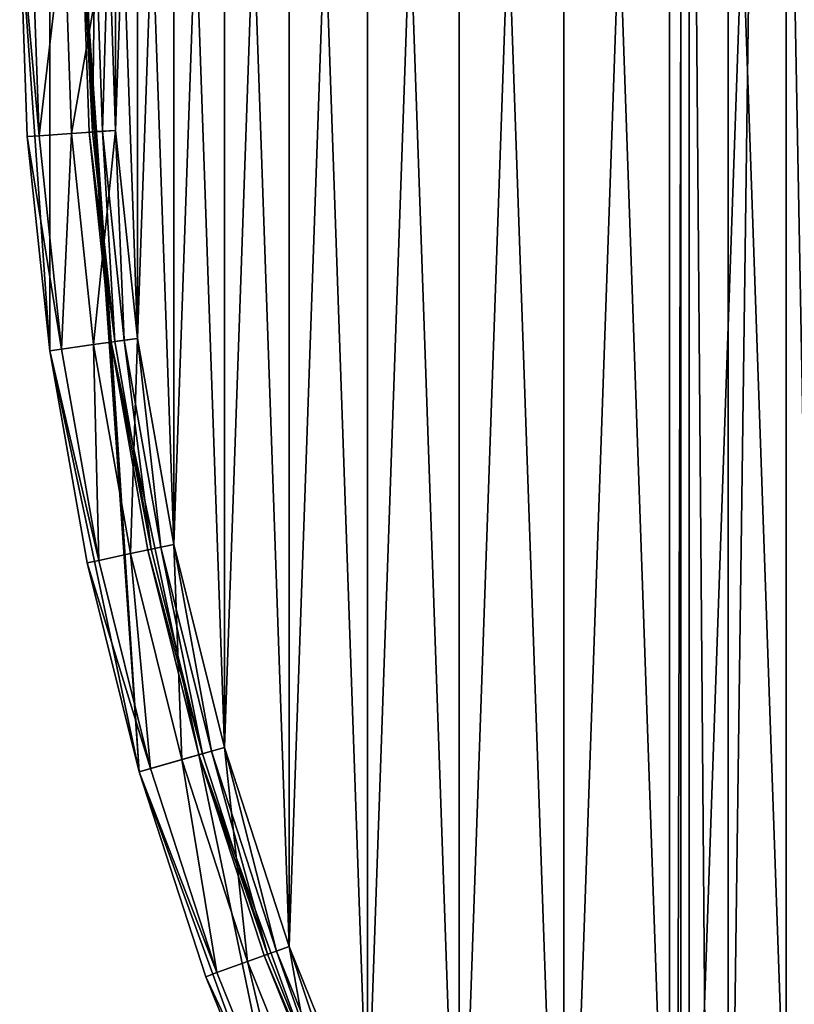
# Model space of a CAD drawing. Header units: millimetres. Extents: x -35 to 35, y -65 to 52.
# Tile 51 of 210: x -35 to -26, y -12 to -1. Entities that reach past the tile are written whole.
import ezdxf

# ---------------------------------------------------------------- set-up
doc = ezdxf.new("R2010")
doc.units = ezdxf.units.MM
doc.header["$LTSCALE"] = 25.4
doc.layers.get('0').update_dxf_attribs({"true_color": 0xff5454})

# ---------------------------------------------------------------- blocks, each defined once
blk = doc.blocks.new('MONO-LONG-I-S-GOLD-7670.STL')
at = {"color": 250, "true_color": 0x262626}
mesh = blk.add_polyface(dxfattribs=at)
corners = [(-26.811, 39.432, 81.086), (-25.287, -42.084, 14.737), (-26.811, -44.878, 18.502), (-25.287, 42.227, 77.321)]
mesh.append_faces([[corners[k] for k in face] for face in [(0, 1, 2), (1, 0, 3)]], dxfattribs={"vtx0": -1, "color": 250})
mesh = blk.add_polyface(dxfattribs=at)
corners = [(-27.472, 36.52, 85.009), (-26.811, -44.878, 18.502), (-27.472, -47.79, 22.425), (-26.811, 39.432, 81.086)]
mesh.append_faces([[corners[k] for k in face] for face in [(0, 1, 2), (1, 0, 3)]], dxfattribs={"vtx0": -1, "color": 250})
mesh = blk.add_polyface(dxfattribs=at)
corners = [(-27.251, 33.585, 88.964), (-27.472, -47.79, 22.425), (-27.251, -50.726, 26.38), (-27.472, 36.52, 85.009)]
mesh.append_faces([[corners[k] for k in face] for face in [(0, 1, 2), (1, 0, 3)]], dxfattribs={"vtx0": -1, "color": 250})
mesh = blk.add_polyface(dxfattribs=at)
corners = [(-34.461, -4.843, 309.703), (-34.461, 4.843, 309.703), (-34.8, 0, 309.703), (-33.452, -9.592, 309.703), (-34.1, 0, 309.703), (-33.768, -4.746, 309.703), (-32.779, -9.399, 309.703), (-31.791, -14.154, 309.703), (-31.152, -13.87, 309.703), (-29.512, -18.441, 309.703), (-28.918, -18.07, 309.703), (-26.658, -22.369, 309.703), (-26.122, -21.919, 309.703), (-23.286, -25.861, 309.703), (-22.817, -25.341, 309.703), (-19.46, -28.851, 309.703), (-19.068, -28.27, 309.703), (-15.255, -31.278, 309.703), (-14.948, -30.649, 309.703), (-10.754, -33.097, 309.703), (-10.537, -32.431, 309.703), (-6.043, -34.271, 309.703), (-5.921, -33.582, 309.703), (-1.215, -34.779, 309.703), (-1.19, -34.079, 309.703), (3.638, -34.609, 309.703), (3.564, -33.913, 309.703), (8.25, -33.087, 309.703), (8.419, -33.766, 309.703), (12.774, -31.617, 309.703), (13.036, -32.266, 309.703), (17.05, -29.531, 309.703), (17.4, -30.138, 309.703), (20.994, -26.871, 309.703), (21.425, -27.423, 309.703), (24.529, -23.688, 309.703), (25.033, -24.174, 309.703), (27.587, -20.043, 309.703), (28.154, -20.455, 309.703), (30.109, -16.009, 309.703), (30.727, -16.338, 309.703), (32.044, -11.663, 309.703), (32.701, -11.902, 309.703), (33.355, -7.09, 309.703), (34.04, -7.235, 309.703), (34.017, -2.379, 309.703), (34.1, 0, 309.703), (34.715, -2.428, 309.703), (-33.452, 9.592, 309.703), (-33.768, 4.746, 309.703), (-32.779, 9.399, 309.703), (-31.791, 14.154, 309.703), (-31.152, 13.87, 309.703), (-29.512, 18.441, 309.703), (-28.918, 18.07, 309.703), (-26.658, 22.369, 309.703), (-26.122, 21.919, 309.703), (-23.286, 25.861, 309.703), (-22.817, 25.341, 309.703), (-19.46, 28.851, 309.703), (-19.068, 28.27, 309.703), (-15.255, 31.278, 309.703), (-14.948, 30.649, 309.703), (-10.754, 33.097, 309.703), (-10.537, 32.431, 309.703), (-6.043, 34.271, 309.703), (-5.921, 33.582, 309.703), (-1.215, 34.779, 309.703), (-1.19, 34.079, 309.703), (3.638, 34.609, 309.703), (3.564, 33.913, 309.703), (8.25, 33.087, 309.703), (8.419, 33.766, 309.703), (12.774, 31.617, 309.703), (13.036, 32.266, 309.703), (17.05, 29.531, 309.703), (17.4, 30.138, 309.703), (20.994, 26.871, 309.703), (21.425, 27.423, 309.703), (24.529, 23.688, 309.703), (25.033, 24.174, 309.703), (27.587, 20.043, 309.703), (28.154, 20.455, 309.703), (30.109, 16.009, 309.703), (30.727, 16.338, 309.703), (32.044, 11.663, 309.703), (32.701, 11.902, 309.703), (33.355, 7.09, 309.703), (34.04, 7.235, 309.703), (34.017, 2.379, 309.703), (34.715, 2.428, 309.703), (34.8, 0, 309.703)]
mesh.append_faces([[corners[k] for k in face] for face in [(0, 1, 2), (90, 47, 91)]], dxfattribs={"vtx0": -1, "color": 250})
mesh.append_faces([[corners[k] for k in face] for face in [(4, 3, 5), (5, 3, 6), (6, 7, 8), (8, 9, 10), (10, 11, 12), (12, 13, 14), (14, 15, 16), (16, 17, 18), (18, 19, 20), (20, 21, 22), (22, 23, 24), (24, 25, 26), (26, 25, 27), (27, 28, 29), (29, 30, 31), (31, 32, 33), (33, 34, 35), (35, 36, 37), (37, 38, 39), (39, 40, 41), (41, 42, 43), (43, 44, 45), (45, 44, 46), (48, 50, 51), (51, 52, 53), (53, 54, 55), (55, 56, 57), (57, 58, 59), (59, 60, 61), (61, 62, 63), (63, 64, 65), (65, 66, 67), (67, 68, 69), (69, 71, 72), (72, 73, 74), (74, 75, 76), (76, 77, 78), (78, 79, 80), (80, 81, 82), (82, 83, 84), (84, 85, 86), (86, 87, 88), (88, 46, 90)]], dxfattribs={"vtx0": -1, "vtx1": -1, "color": 250})
mesh.append_faces([[corners[k] for k in face] for face in [(1, 3, 4), (90, 46, 47)]], dxfattribs={"vtx0": -1, "vtx1": -1, "vtx2": -1, "color": 250})
mesh.append_faces([[corners[k] for k in face] for face in [(1, 0, 3), (6, 3, 7), (8, 7, 9), (10, 9, 11), (12, 11, 13), (14, 13, 15), (16, 15, 17), (18, 17, 19), (20, 19, 21), (22, 21, 23), (24, 23, 25), (27, 25, 28), (29, 28, 30), (31, 30, 32), (33, 32, 34), (35, 34, 36), (37, 36, 38), (39, 38, 40), (41, 40, 42), (43, 42, 44), (46, 44, 47), (4, 48, 1), (48, 4, 49), (48, 49, 50), (51, 50, 52), (53, 52, 54), (55, 54, 56), (57, 56, 58), (59, 58, 60), (61, 60, 62), (63, 62, 64), (65, 64, 66), (67, 66, 68), (69, 68, 70), (69, 70, 71), (72, 71, 73), (74, 73, 75), (76, 75, 77), (78, 77, 79), (80, 79, 81), (82, 81, 83), (84, 83, 85), (86, 85, 87), (88, 87, 89), (88, 89, 46)]], dxfattribs={"vtx0": -1, "vtx2": -1, "color": 250})
mesh = blk.add_polyface(dxfattribs=at)
corners = [(-33.718, 2.358, 290.703), (-33.718, -2.358, 290.703), (-33.8, 0, 290.703), (-33.471, 4.704, 290.703), (-33.471, -4.704, 290.703), (-33.061, 7.027, 290.703), (-33.061, -7.027, 290.703), (-32.491, 9.317, 290.703), (-32.491, -9.317, 290.703), (-31.762, 11.56, 290.703), (-31.762, -11.56, 290.703), (-30.878, 13.748, 290.703), (-30.878, -13.748, 290.703), (-29.844, 15.868, 290.703), (-29.844, -15.868, 290.703), (-28.664, 17.911, 290.703), (-28.664, -17.911, 290.703), (-27.345, 19.867, 290.703), (-27.345, -19.867, 290.703), (-25.892, 21.726, 290.703), (-25.892, -21.726, 290.703), (-24.314, 23.479, 290.703), (-24.314, -23.479, 290.703), (-22.617, 25.118, 290.703), (-22.617, -25.118, 290.703), (-20.809, 26.635, 290.703), (-20.809, -26.635, 290.703), (-18.901, 28.021, 290.703), (-18.901, -28.021, 290.703), (-16.9, 29.272, 290.703), (-16.9, -29.272, 290.703), (-14.817, 30.379, 290.703), (-14.817, -30.379, 290.703), (-12.662, 31.339, 290.703), (-12.662, -31.339, 290.703), (-11.25, 19, 290.703), (-10.445, 32.146, 290.703), (-10.923, 21.692, 290.703), (-9.961, 24.228, 290.703), (-8.177, 32.796, 290.703), (-8.421, 26.46, 290.703), (-6.391, 28.259, 290.703), (-5.869, 33.286, 290.703), (-3.989, 29.519, 290.703), (-3.533, 33.615, 290.703), (-1.356, 30.168, 290.703), (-1.18, 33.779, 290.703), (1.356, 30.168, 290.703), (1.18, 33.779, 290.703), (3.533, 33.615, 290.703), (3.989, 29.519, 290.703), (5.869, 33.286, 290.703), (6.391, 28.259, 290.703), (8.177, 32.796, 290.703), (8.421, 26.46, 290.703), (10.445, 32.146, 290.703), (9.961, 24.228, 290.703), (10.923, 21.692, 290.703), (12.662, 31.339, 290.703), (11.25, 19, 290.703), (-10.445, -32.146, 290.703), (-10.923, 16.308, 290.703), (-9.961, 13.772, 290.703), (-8.177, -32.796, 290.703), (-8.421, 11.54, 290.703), (-6.391, 9.741, 290.703), (-5.869, -33.286, 290.703), (-3.989, 8.481, 290.703), (-3.533, -33.615, 290.703), (-1.356, 7.832, 290.703), (-1.18, -33.779, 290.703), (1.356, 7.832, 290.703), (1.18, -33.779, 290.703), (3.533, -33.615, 290.703), (3.989, 8.481, 290.703), (5.869, -33.286, 290.703), (6.391, 9.741, 290.703), (8.177, -32.796, 290.703), (8.421, 11.54, 290.703), (10.445, -32.146, 290.703), (9.961, 13.772, 290.703), (10.923, 16.308, 290.703), (12.662, -31.339, 290.703), (14.817, 30.379, 290.703), (14.817, -30.379, 290.703), (16.9, 29.272, 290.703), (16.9, -29.272, 290.703), (18.901, 28.021, 290.703), (18.901, -28.021, 290.703), (20.809, 26.635, 290.703), (20.809, -26.635, 290.703), (22.617, 25.118, 290.703), (22.617, -25.118, 290.703), (24.314, 23.479, 290.703), (24.314, -23.479, 290.703), (25.892, 21.726, 290.703), (25.892, -21.726, 290.703), (27.345, 19.867, 290.703), (27.345, -19.867, 290.703), (28.664, 17.911, 290.703), (28.664, -17.911, 290.703), (29.844, 15.868, 290.703), (29.844, -15.868, 290.703), (30.878, 13.748, 290.703), (30.878, -13.748, 290.703), (31.762, 11.56, 290.703), (31.762, -11.56, 290.703), (32.491, 9.317, 290.703), (32.491, -9.317, 290.703), (33.061, 7.027, 290.703), (33.061, -7.027, 290.703), (33.471, 4.704, 290.703), (33.471, -4.704, 290.703), (33.718, 2.358, 290.703), (33.718, -2.358, 290.703), (33.8, 0, 290.703)]
mesh.append_faces([[corners[k] for k in face] for face in [(0, 1, 2), (114, 113, 115)]], dxfattribs={"vtx0": -1, "color": 250})
mesh.append_faces([[corners[k] for k in face] for face in [(1, 3, 4), (4, 5, 6), (6, 7, 8), (8, 9, 10), (10, 11, 12), (12, 13, 14), (14, 15, 16), (16, 17, 18), (18, 19, 20), (20, 21, 22), (22, 23, 24), (24, 25, 26), (26, 27, 28), (28, 29, 30), (30, 31, 32), (32, 33, 34), (35, 36, 37), (37, 36, 38), (38, 39, 40), (40, 39, 41), (41, 42, 43), (43, 44, 45), (45, 46, 47), (47, 49, 50), (50, 51, 52), (52, 53, 54), (54, 55, 56), (56, 55, 57), (57, 58, 59), (60, 62, 63), (63, 65, 66), (66, 67, 68), (68, 69, 70), (70, 71, 72), (72, 71, 73), (73, 74, 75), (75, 76, 77), (77, 78, 79), (79, 81, 82), (82, 83, 84), (84, 85, 86), (86, 87, 88), (88, 89, 90), (90, 91, 92), (92, 93, 94), (94, 95, 96), (96, 97, 98), (98, 99, 100), (100, 101, 102), (102, 103, 104), (104, 105, 106), (106, 107, 108), (108, 109, 110), (110, 111, 112), (112, 113, 114)]], dxfattribs={"vtx0": -1, "vtx1": -1, "color": 250})
mesh.append_faces([[corners[k] for k in face] for face in [(34, 33, 35), (82, 59, 58)]], dxfattribs={"vtx0": -1, "vtx1": -1, "vtx2": -1, "color": 250})
mesh.append_faces([[corners[k] for k in face] for face in [(1, 0, 3), (4, 3, 5), (6, 5, 7), (8, 7, 9), (10, 9, 11), (12, 11, 13), (14, 13, 15), (16, 15, 17), (18, 17, 19), (20, 19, 21), (22, 21, 23), (24, 23, 25), (26, 25, 27), (28, 27, 29), (30, 29, 31), (32, 31, 33), (35, 33, 36), (38, 36, 39), (41, 39, 42), (43, 42, 44), (45, 44, 46), (47, 46, 48), (47, 48, 49), (50, 49, 51), (52, 51, 53), (54, 53, 55), (57, 55, 58), (35, 60, 34), (60, 35, 61), (60, 61, 62), (63, 62, 64), (63, 64, 65), (66, 65, 67), (68, 67, 69), (70, 69, 71), (73, 71, 74), (75, 74, 76), (77, 76, 78), (79, 78, 80), (79, 80, 81), (82, 81, 59), (82, 58, 83), (84, 83, 85), (86, 85, 87), (88, 87, 89), (90, 89, 91), (92, 91, 93), (94, 93, 95), (96, 95, 97), (98, 97, 99), (100, 99, 101), (102, 101, 103), (104, 103, 105), (106, 105, 107), (108, 107, 109), (110, 109, 111), (112, 111, 113)]], dxfattribs={"vtx0": -1, "vtx2": -1, "color": 250})
mesh = blk.add_polyface(dxfattribs=at)
corners = [(-33.718, -2.358, 291.403), (-33.718, 2.358, 291.403), (-33.8, 0, 291.403), (-33.471, -4.704, 291.403), (-33.471, 4.704, 291.403), (-33.061, -7.027, 291.403), (-33.061, 7.027, 291.403), (-32.491, -9.317, 291.403), (-32.491, 9.317, 291.403), (-31.762, -11.56, 291.403), (-31.762, 11.56, 291.403), (-30.878, -13.748, 291.403), (-30.878, 13.748, 291.403), (-29.844, -15.868, 291.403), (-29.844, 15.868, 291.403), (-28.664, -17.911, 291.403), (-28.664, 17.911, 291.403), (-27.345, -19.867, 291.403), (-27.345, 19.867, 291.403), (-25.892, -21.726, 291.403), (-25.892, 21.726, 291.403), (-24.314, -23.479, 291.403), (-24.314, 23.479, 291.403), (-22.617, -25.118, 291.403), (-22.617, 25.118, 291.403), (-20.809, -26.635, 291.403), (-20.809, 26.635, 291.403), (-18.901, -28.021, 291.403), (-18.901, 28.021, 291.403), (-16.9, -29.272, 291.403), (-16.9, 29.272, 291.403), (-14.817, -30.379, 291.403), (-14.817, 30.379, 291.403), (-12.662, -31.339, 291.403), (-12.662, 31.339, 291.403), (-10.445, -32.146, 291.403), (-11.25, 19, 291.403), (-10.923, 16.308, 291.403), (-9.961, 13.772, 291.403), (-8.177, -32.796, 291.403), (-8.421, 11.54, 291.403), (-6.391, 9.741, 291.403), (-5.869, -33.286, 291.403), (-3.989, 8.481, 291.403), (-3.533, -33.615, 291.403), (-1.356, 7.832, 291.403), (-1.18, -33.779, 291.403), (1.356, 7.832, 291.403), (1.18, -33.779, 291.403), (3.533, -33.615, 291.403), (3.989, 8.481, 291.403), (5.869, -33.286, 291.403), (6.391, 9.741, 291.403), (8.177, -32.796, 291.403), (8.421, 11.54, 291.403), (10.445, -32.146, 291.403), (9.961, 13.772, 291.403), (10.923, 16.308, 291.403), (12.662, -31.339, 291.403), (11.25, 19, 291.403), (-10.445, 32.146, 291.403), (-10.923, 21.692, 291.403), (-9.961, 24.228, 291.403), (-8.177, 32.796, 291.403), (-8.421, 26.46, 291.403), (-6.391, 28.259, 291.403), (-5.869, 33.286, 291.403), (-3.989, 29.519, 291.403), (-3.533, 33.615, 291.403), (-1.356, 30.168, 291.403), (-1.18, 33.779, 291.403), (1.356, 30.168, 291.403), (1.18, 33.779, 291.403), (3.533, 33.615, 291.403), (3.989, 29.519, 291.403), (5.869, 33.286, 291.403), (6.391, 28.259, 291.403), (8.177, 32.796, 291.403), (8.421, 26.46, 291.403), (10.445, 32.146, 291.403), (9.961, 24.228, 291.403), (10.923, 21.692, 291.403), (12.662, 31.339, 291.403), (14.817, -30.379, 291.403), (14.817, 30.379, 291.403), (16.9, -29.272, 291.403), (16.9, 29.272, 291.403), (18.901, -28.021, 291.403), (18.901, 28.021, 291.403), (20.809, -26.635, 291.403), (20.809, 26.635, 291.403), (22.617, -25.118, 291.403), (22.617, 25.118, 291.403), (24.314, -23.479, 291.403), (24.314, 23.479, 291.403), (25.892, -21.726, 291.403), (25.892, 21.726, 291.403), (27.345, -19.867, 291.403), (27.345, 19.867, 291.403), (28.664, -17.911, 291.403), (28.664, 17.911, 291.403), (29.844, -15.868, 291.403), (29.844, 15.868, 291.403), (30.878, -13.748, 291.403), (30.878, 13.748, 291.403), (31.762, -11.56, 291.403), (31.762, 11.56, 291.403), (32.491, -9.317, 291.403), (32.491, 9.317, 291.403), (33.061, -7.027, 291.403), (33.061, 7.027, 291.403), (33.471, -4.704, 291.403), (33.471, 4.704, 291.403), (33.718, -2.358, 291.403), (33.718, 2.358, 291.403), (33.8, 0, 291.403)]
mesh.append_faces([[corners[k] for k in face] for face in [(0, 1, 2), (114, 113, 115)]], dxfattribs={"vtx0": -1, "color": 250})
mesh.append_faces([[corners[k] for k in face] for face in [(1, 3, 4), (4, 5, 6), (6, 7, 8), (8, 9, 10), (10, 11, 12), (12, 13, 14), (14, 15, 16), (16, 17, 18), (18, 19, 20), (20, 21, 22), (22, 23, 24), (24, 25, 26), (26, 27, 28), (28, 29, 30), (30, 31, 32), (32, 33, 34), (36, 35, 37), (37, 35, 38), (38, 39, 40), (40, 39, 41), (41, 42, 43), (43, 44, 45), (45, 46, 47), (47, 49, 50), (50, 51, 52), (52, 53, 54), (54, 55, 56), (56, 55, 57), (57, 58, 59), (60, 62, 63), (63, 65, 66), (66, 67, 68), (68, 69, 70), (70, 71, 72), (72, 71, 73), (73, 74, 75), (75, 76, 77), (77, 78, 79), (79, 81, 82), (82, 83, 84), (84, 85, 86), (86, 87, 88), (88, 89, 90), (90, 91, 92), (92, 93, 94), (94, 95, 96), (96, 97, 98), (98, 99, 100), (100, 101, 102), (102, 103, 104), (104, 105, 106), (106, 107, 108), (108, 109, 110), (110, 111, 112), (112, 113, 114)]], dxfattribs={"vtx0": -1, "vtx1": -1, "color": 250})
mesh.append_faces([[corners[k] for k in face] for face in [(34, 35, 36), (82, 59, 58)]], dxfattribs={"vtx0": -1, "vtx1": -1, "vtx2": -1, "color": 250})
mesh.append_faces([[corners[k] for k in face] for face in [(1, 0, 3), (4, 3, 5), (6, 5, 7), (8, 7, 9), (10, 9, 11), (12, 11, 13), (14, 13, 15), (16, 15, 17), (18, 17, 19), (20, 19, 21), (22, 21, 23), (24, 23, 25), (26, 25, 27), (28, 27, 29), (30, 29, 31), (32, 31, 33), (34, 33, 35), (38, 35, 39), (41, 39, 42), (43, 42, 44), (45, 44, 46), (47, 46, 48), (47, 48, 49), (50, 49, 51), (52, 51, 53), (54, 53, 55), (57, 55, 58), (36, 60, 34), (60, 36, 61), (60, 61, 62), (63, 62, 64), (63, 64, 65), (66, 65, 67), (68, 67, 69), (70, 69, 71), (73, 71, 74), (75, 74, 76), (77, 76, 78), (79, 78, 80), (79, 80, 81), (82, 81, 59), (82, 58, 83), (84, 83, 85), (86, 85, 87), (88, 87, 89), (90, 89, 91), (92, 91, 93), (94, 93, 95), (96, 95, 97), (98, 97, 99), (100, 99, 101), (102, 101, 103), (104, 103, 105), (106, 105, 107), (108, 107, 109), (110, 109, 111), (112, 111, 113)]], dxfattribs={"vtx0": -1, "vtx2": -1, "color": 250})
mesh = blk.add_polyface(dxfattribs=at)
corners = [(-26.154, 30.72, 92.823), (-27.251, -50.726, 26.38), (-26.154, -53.591, 30.239), (-27.251, 33.585, 88.964)]
mesh.append_faces([[corners[k] for k in face] for face in [(0, 1, 2), (1, 0, 3)]], dxfattribs={"vtx0": -1, "color": 250})
mesh = blk.add_polyface(dxfattribs=at)
corners = [(-24.216, 28.018, 96.463), (-26.154, -53.591, 30.239), (-24.216, -56.293, 33.879), (-26.154, 30.72, 92.823)]
mesh.append_faces([[corners[k] for k in face] for face in [(0, 1, 2), (1, 0, 3)]], dxfattribs={"vtx0": -1, "color": 250})
mesh = blk.add_polyface(dxfattribs=at)
corners = [(-34.8, 0, 291.703), (-34.715, -2.428, 291.703), (-34.8, 0, 309.703)]
mesh.append_faces([[corners[k] for k in face] for face in [(0, 1, 2)]], dxfattribs={"color": 250})
mesh = blk.add_polyface(dxfattribs=at)
corners = [(-34.8, 0, 309.703), (-34.715, -2.428, 291.703), (-34.461, -4.843, 309.703)]
mesh.append_faces([[corners[k] for k in face] for face in [(0, 1, 2)]], dxfattribs={"color": 250})
mesh = blk.add_polyface(dxfattribs=at)
corners = [(-34.8, 0, 291.703), (-34.582, -2.418, 291.203), (-34.715, -2.428, 291.703), (-34.666, 0, 291.203)]
mesh.append_faces([[corners[k] for k in face] for face in [(0, 1, 2), (1, 0, 3)]], dxfattribs={"vtx0": -1, "color": 250})
mesh = blk.add_polyface(dxfattribs=at)
corners = [(-34.3, 0, 290.837), (-34.582, -2.418, 291.203), (-34.666, 0, 291.203), (-34.216, -2.393, 290.837)]
mesh.append_faces([[corners[k] for k in face] for face in [(0, 1, 2), (1, 0, 3)]], dxfattribs={"vtx0": -1, "color": 250})
mesh = blk.add_polyface(dxfattribs=at)
corners = [(-33.8, 0, 290.703), (-34.216, -2.393, 290.837), (-34.3, 0, 290.837), (-33.718, -2.358, 290.703)]
mesh.append_faces([[corners[k] for k in face] for face in [(0, 1, 2), (1, 0, 3)]], dxfattribs={"vtx0": -1, "color": 250})
mesh = blk.add_polyface(dxfattribs=at)
corners = [(-34.1, 0, 309.703), (-33.768, -4.746, 309.703), (-34.017, -2.379, 291.703)]
mesh.append_faces([[corners[k] for k in face] for face in [(0, 1, 2)]], dxfattribs={"color": 250})
mesh = blk.add_polyface(dxfattribs=at)
corners = [(-34.1, 0, 291.703), (-34.1, 0, 309.703), (-34.017, -2.379, 291.703)]
mesh.append_faces([[corners[k] for k in face] for face in [(0, 1, 2)]], dxfattribs={"color": 250})
mesh = blk.add_polyface(dxfattribs=at)
corners = [(-33.977, -2.376, 291.553), (-34.1, 0, 291.703), (-34.017, -2.379, 291.703), (-34.06, 0, 291.553)]
mesh.append_faces([[corners[k] for k in face] for face in [(0, 1, 2), (1, 0, 3)]], dxfattribs={"vtx0": -1, "color": 250})
mesh = blk.add_polyface(dxfattribs=at)
corners = [(-33.977, -2.376, 291.553), (-33.95, 0, 291.443), (-34.06, 0, 291.553), (-33.867, -2.368, 291.443)]
mesh.append_faces([[corners[k] for k in face] for face in [(0, 1, 2), (1, 0, 3)]], dxfattribs={"vtx0": -1, "color": 250})
mesh = blk.add_polyface(dxfattribs=at)
corners = [(-33.867, -2.368, 291.443), (-33.8, 0, 291.403), (-33.95, 0, 291.443), (-33.718, -2.358, 291.403)]
mesh.append_faces([[corners[k] for k in face] for face in [(0, 1, 2), (1, 0, 3)]], dxfattribs={"vtx0": -1, "color": 250})
mesh = blk.add_polyface(dxfattribs=at)
corners = [(-34.715, -2.428, 291.703), (-34.329, -4.825, 291.203), (-34.461, -4.843, 291.703), (-34.582, -2.418, 291.203)]
mesh.append_faces([[corners[k] for k in face] for face in [(0, 1, 2), (1, 0, 3)]], dxfattribs={"vtx0": -1, "color": 250})
mesh = blk.add_polyface(dxfattribs=at)
corners = [(-34.715, -2.428, 291.703), (-34.461, -4.843, 291.703), (-34.461, -4.843, 309.703)]
mesh.append_faces([[corners[k] for k in face] for face in [(0, 1, 2)]], dxfattribs={"color": 250})
mesh = blk.add_polyface(dxfattribs=at)
corners = [(-34.216, -2.393, 290.837), (-34.329, -4.825, 291.203), (-34.582, -2.418, 291.203), (-33.966, -4.774, 290.837)]
mesh.append_faces([[corners[k] for k in face] for face in [(0, 1, 2), (1, 0, 3)]], dxfattribs={"vtx0": -1, "color": 250})
mesh = blk.add_polyface(dxfattribs=at)
corners = [(-33.718, -2.358, 290.703), (-33.966, -4.774, 290.837), (-34.216, -2.393, 290.837), (-33.471, -4.704, 290.703)]
mesh.append_faces([[corners[k] for k in face] for face in [(0, 1, 2), (1, 0, 3)]], dxfattribs={"vtx0": -1, "color": 250})
mesh = blk.add_polyface(dxfattribs=at)
corners = [(-33.728, -4.74, 291.553), (-34.017, -2.379, 291.703), (-33.768, -4.746, 291.703), (-33.977, -2.376, 291.553)]
mesh.append_faces([[corners[k] for k in face] for face in [(0, 1, 2), (1, 0, 3)]], dxfattribs={"vtx0": -1, "color": 250})
mesh = blk.add_polyface(dxfattribs=at)
corners = [(-34.017, -2.379, 291.703), (-33.768, -4.746, 309.703), (-33.768, -4.746, 291.703)]
mesh.append_faces([[corners[k] for k in face] for face in [(0, 1, 2)]], dxfattribs={"color": 250})
mesh = blk.add_polyface(dxfattribs=at)
corners = [(-33.728, -4.74, 291.553), (-33.867, -2.368, 291.443), (-33.977, -2.376, 291.553), (-33.62, -4.725, 291.443)]
mesh.append_faces([[corners[k] for k in face] for face in [(0, 1, 2), (1, 0, 3)]], dxfattribs={"vtx0": -1, "color": 250})
mesh = blk.add_polyface(dxfattribs=at)
corners = [(-33.62, -4.725, 291.443), (-33.718, -2.358, 291.403), (-33.867, -2.368, 291.443), (-33.471, -4.704, 291.403)]
mesh.append_faces([[corners[k] for k in face] for face in [(0, 1, 2), (1, 0, 3)]], dxfattribs={"vtx0": -1, "color": 250})
mesh = blk.add_polyface(dxfattribs=at)
corners = [(-33.966, -4.774, 290.837), (-33.908, -7.207, 291.203), (-34.329, -4.825, 291.203), (-33.55, -7.131, 290.837)]
mesh.append_faces([[corners[k] for k in face] for face in [(0, 1, 2), (1, 0, 3)]], dxfattribs={"vtx0": -1, "color": 250})
mesh = blk.add_polyface(dxfattribs=at)
corners = [(-33.471, -4.704, 290.703), (-33.55, -7.131, 290.837), (-33.966, -4.774, 290.837), (-33.061, -7.027, 290.703)]
mesh.append_faces([[corners[k] for k in face] for face in [(0, 1, 2), (1, 0, 3)]], dxfattribs={"vtx0": -1, "color": 250})
mesh = blk.add_polyface(dxfattribs=at)
corners = [(-33.316, -7.081, 291.553), (-33.768, -4.746, 291.703), (-33.355, -7.09, 291.703), (-33.728, -4.74, 291.553)]
mesh.append_faces([[corners[k] for k in face] for face in [(0, 1, 2), (1, 0, 3)]], dxfattribs={"vtx0": -1, "color": 250})
mesh = blk.add_polyface(dxfattribs=at)
corners = [(-33.768, -4.746, 309.703), (-32.779, -9.399, 309.703), (-33.355, -7.09, 291.703)]
mesh.append_faces([[corners[k] for k in face] for face in [(0, 1, 2)]], dxfattribs={"color": 250})
mesh = blk.add_polyface(dxfattribs=at)
corners = [(-33.768, -4.746, 309.703), (-33.355, -7.09, 291.703), (-33.768, -4.746, 291.703)]
mesh.append_faces([[corners[k] for k in face] for face in [(0, 1, 2)]], dxfattribs={"color": 250})
mesh = blk.add_polyface(dxfattribs=at)
corners = [(-33.316, -7.081, 291.553), (-33.62, -4.725, 291.443), (-33.728, -4.74, 291.553), (-33.208, -7.059, 291.443)]
mesh.append_faces([[corners[k] for k in face] for face in [(0, 1, 2), (1, 0, 3)]], dxfattribs={"vtx0": -1, "color": 250})
mesh = blk.add_polyface(dxfattribs=at)
corners = [(-33.208, -7.059, 291.443), (-33.471, -4.704, 291.403), (-33.62, -4.725, 291.443), (-33.061, -7.027, 291.403)]
mesh.append_faces([[corners[k] for k in face] for face in [(0, 1, 2), (1, 0, 3)]], dxfattribs={"vtx0": -1, "color": 250})
mesh = blk.add_polyface(dxfattribs=at)
corners = [(-34.461, -4.843, 291.703), (-33.908, -7.207, 291.203), (-34.04, -7.235, 291.703), (-34.329, -4.825, 291.203)]
mesh.append_faces([[corners[k] for k in face] for face in [(0, 1, 2), (1, 0, 3)]], dxfattribs={"vtx0": -1, "color": 250})
mesh = blk.add_polyface(dxfattribs=at)
corners = [(-34.461, -4.843, 309.703), (-34.04, -7.235, 291.703), (-33.452, -9.592, 309.703)]
mesh.append_faces([[corners[k] for k in face] for face in [(0, 1, 2)]], dxfattribs={"color": 250})
mesh = blk.add_polyface(dxfattribs=at)
corners = [(-34.461, -4.843, 291.703), (-34.04, -7.235, 291.703), (-34.461, -4.843, 309.703)]
mesh.append_faces([[corners[k] for k in face] for face in [(0, 1, 2)]], dxfattribs={"color": 250})
mesh = blk.add_polyface(dxfattribs=at)
corners = [(-33.061, -7.027, 290.703), (-32.971, -9.454, 290.837), (-33.55, -7.131, 290.837), (-32.491, -9.317, 290.703)]
mesh.append_faces([[corners[k] for k in face] for face in [(0, 1, 2), (1, 0, 3)]], dxfattribs={"vtx0": -1, "color": 250})
mesh = blk.add_polyface(dxfattribs=at)
corners = [(-32.74, -9.388, 291.553), (-33.355, -7.09, 291.703), (-32.779, -9.399, 291.703), (-33.316, -7.081, 291.553)]
mesh.append_faces([[corners[k] for k in face] for face in [(0, 1, 2), (1, 0, 3)]], dxfattribs={"vtx0": -1, "color": 250})
mesh = blk.add_polyface(dxfattribs=at)
corners = [(-33.355, -7.09, 291.703), (-32.779, -9.399, 309.703), (-32.779, -9.399, 291.703)]
mesh.append_faces([[corners[k] for k in face] for face in [(0, 1, 2)]], dxfattribs={"color": 250})
mesh = blk.add_polyface(dxfattribs=at)
corners = [(-32.74, -9.388, 291.553), (-33.208, -7.059, 291.443), (-33.316, -7.081, 291.553), (-32.635, -9.358, 291.443)]
mesh.append_faces([[corners[k] for k in face] for face in [(0, 1, 2), (1, 0, 3)]], dxfattribs={"vtx0": -1, "color": 250})
mesh = blk.add_polyface(dxfattribs=at)
corners = [(-32.635, -9.358, 291.443), (-33.061, -7.027, 291.403), (-33.208, -7.059, 291.443), (-32.491, -9.317, 291.403)]
mesh.append_faces([[corners[k] for k in face] for face in [(0, 1, 2), (1, 0, 3)]], dxfattribs={"vtx0": -1, "color": 250})
mesh = blk.add_polyface(dxfattribs=at)
corners = [(-34.04, -7.235, 291.703), (-33.323, -9.555, 291.203), (-33.452, -9.592, 291.703), (-33.908, -7.207, 291.203)]
mesh.append_faces([[corners[k] for k in face] for face in [(0, 1, 2), (1, 0, 3)]], dxfattribs={"vtx0": -1, "color": 250})
mesh = blk.add_polyface(dxfattribs=at)
corners = [(-33.55, -7.131, 290.837), (-33.323, -9.555, 291.203), (-33.908, -7.207, 291.203), (-32.971, -9.454, 290.837)]
mesh.append_faces([[corners[k] for k in face] for face in [(0, 1, 2), (1, 0, 3)]], dxfattribs={"vtx0": -1, "color": 250})
mesh = blk.add_polyface(dxfattribs=at)
corners = [(-34.04, -7.235, 291.703), (-33.452, -9.592, 291.703), (-33.452, -9.592, 309.703)]
mesh.append_faces([[corners[k] for k in face] for face in [(0, 1, 2)]], dxfattribs={"color": 250})
mesh = blk.add_polyface(dxfattribs=at)
corners = [(-32.491, -9.317, 290.703), (-32.231, -11.731, 290.837), (-32.971, -9.454, 290.837), (-31.762, -11.56, 290.703)]
mesh.append_faces([[corners[k] for k in face] for face in [(0, 1, 2), (1, 0, 3)]], dxfattribs={"vtx0": -1, "color": 250})
mesh = blk.add_polyface(dxfattribs=at)
corners = [(-31.903, -11.612, 291.443), (-32.491, -9.317, 291.403), (-32.635, -9.358, 291.443), (-31.762, -11.56, 291.403)]
mesh.append_faces([[corners[k] for k in face] for face in [(0, 1, 2), (1, 0, 3)]], dxfattribs={"vtx0": -1, "color": 250})
mesh = blk.add_polyface(dxfattribs=at)
corners = [(-32.006, -11.649, 291.553), (-32.779, -9.399, 291.703), (-32.044, -11.663, 291.703), (-32.74, -9.388, 291.553)]
mesh.append_faces([[corners[k] for k in face] for face in [(0, 1, 2), (1, 0, 3)]], dxfattribs={"vtx0": -1, "color": 250})
mesh = blk.add_polyface(dxfattribs=at)
corners = [(-32.779, -9.399, 309.703), (-31.152, -13.87, 309.703), (-32.044, -11.663, 291.703)]
mesh.append_faces([[corners[k] for k in face] for face in [(0, 1, 2)]], dxfattribs={"color": 250})
mesh = blk.add_polyface(dxfattribs=at)
corners = [(-32.779, -9.399, 309.703), (-32.044, -11.663, 291.703), (-32.779, -9.399, 291.703)]
mesh.append_faces([[corners[k] for k in face] for face in [(0, 1, 2)]], dxfattribs={"color": 250})
mesh = blk.add_polyface(dxfattribs=at)
corners = [(-32.006, -11.649, 291.553), (-32.635, -9.358, 291.443), (-32.74, -9.388, 291.553), (-31.903, -11.612, 291.443)]
mesh.append_faces([[corners[k] for k in face] for face in [(0, 1, 2), (1, 0, 3)]], dxfattribs={"vtx0": -1, "color": 250})
mesh = blk.add_polyface(dxfattribs=at)
corners = [(-32.971, -9.454, 290.837), (-32.575, -11.856, 291.203), (-33.323, -9.555, 291.203), (-32.231, -11.731, 290.837)]
mesh.append_faces([[corners[k] for k in face] for face in [(0, 1, 2), (1, 0, 3)]], dxfattribs={"vtx0": -1, "color": 250})
mesh = blk.add_polyface(dxfattribs=at)
corners = [(-33.452, -9.592, 291.703), (-32.575, -11.856, 291.203), (-32.701, -11.902, 291.703), (-33.323, -9.555, 291.203)]
mesh.append_faces([[corners[k] for k in face] for face in [(0, 1, 2), (1, 0, 3)]], dxfattribs={"vtx0": -1, "color": 250})
mesh = blk.add_polyface(dxfattribs=at)
corners = [(-33.452, -9.592, 309.703), (-32.701, -11.902, 291.703), (-31.791, -14.154, 309.703)]
mesh.append_faces([[corners[k] for k in face] for face in [(0, 1, 2)]], dxfattribs={"color": 250})
mesh = blk.add_polyface(dxfattribs=at)
corners = [(-33.452, -9.592, 291.703), (-32.701, -11.902, 291.703), (-33.452, -9.592, 309.703)]
mesh.append_faces([[corners[k] for k in face] for face in [(0, 1, 2)]], dxfattribs={"color": 250})
mesh = blk.add_polyface(dxfattribs=at)
corners = [(-31.762, -11.56, 290.703), (-31.335, -13.951, 290.837), (-32.231, -11.731, 290.837), (-30.878, -13.748, 290.703)]
mesh.append_faces([[corners[k] for k in face] for face in [(0, 1, 2), (1, 0, 3)]], dxfattribs={"vtx0": -1, "color": 250})
mesh = blk.add_polyface(dxfattribs=at)
corners = [(-31.115, -13.853, 291.553), (-32.044, -11.663, 291.703), (-31.152, -13.87, 291.703), (-32.006, -11.649, 291.553)]
mesh.append_faces([[corners[k] for k in face] for face in [(0, 1, 2), (1, 0, 3)]], dxfattribs={"vtx0": -1, "color": 250})
mesh = blk.add_polyface(dxfattribs=at)
corners = [(-31.115, -13.853, 291.553), (-31.903, -11.612, 291.443), (-32.006, -11.649, 291.553), (-31.015, -13.809, 291.443)]
mesh.append_faces([[corners[k] for k in face] for face in [(0, 1, 2), (1, 0, 3)]], dxfattribs={"vtx0": -1, "color": 250})
mesh = blk.add_polyface(dxfattribs=at)
corners = [(-31.015, -13.809, 291.443), (-31.762, -11.56, 291.403), (-31.903, -11.612, 291.443), (-30.878, -13.748, 291.403)]
mesh.append_faces([[corners[k] for k in face] for face in [(0, 1, 2), (1, 0, 3)]], dxfattribs={"vtx0": -1, "color": 250})
mesh = blk.add_polyface(dxfattribs=at)
corners = [(-32.231, -11.731, 290.837), (-31.669, -14.1, 291.203), (-32.575, -11.856, 291.203), (-31.335, -13.951, 290.837)]
mesh.append_faces([[corners[k] for k in face] for face in [(0, 1, 2), (1, 0, 3)]], dxfattribs={"vtx0": -1, "color": 250})
mesh = blk.add_polyface(dxfattribs=at)
corners = [(-32.044, -11.663, 291.703), (-31.152, -13.87, 309.703), (-31.152, -13.87, 291.703)]
mesh.append_faces([[corners[k] for k in face] for face in [(0, 1, 2)]], dxfattribs={"color": 250})
mesh = blk.add_polyface(dxfattribs=at)
corners = [(-32.701, -11.902, 291.703), (-31.669, -14.1, 291.203), (-31.791, -14.154, 291.703), (-32.575, -11.856, 291.203)]
mesh.append_faces([[corners[k] for k in face] for face in [(0, 1, 2), (1, 0, 3)]], dxfattribs={"vtx0": -1, "color": 250})
mesh = blk.add_polyface(dxfattribs=at)
corners = [(-32.701, -11.902, 291.703), (-31.791, -14.154, 291.703), (-31.791, -14.154, 309.703)]
mesh.append_faces([[corners[k] for k in face] for face in [(0, 1, 2)]], dxfattribs={"color": 250})

msp = doc.modelspace()

# ---------------------------------------------------------------- block references
at = {"color": 0}
msp.add_blockref('MONO-LONG-I-S-GOLD-7670.STL', (0, 0), dxfattribs=at)

doc.saveas('drawing.dxf')
